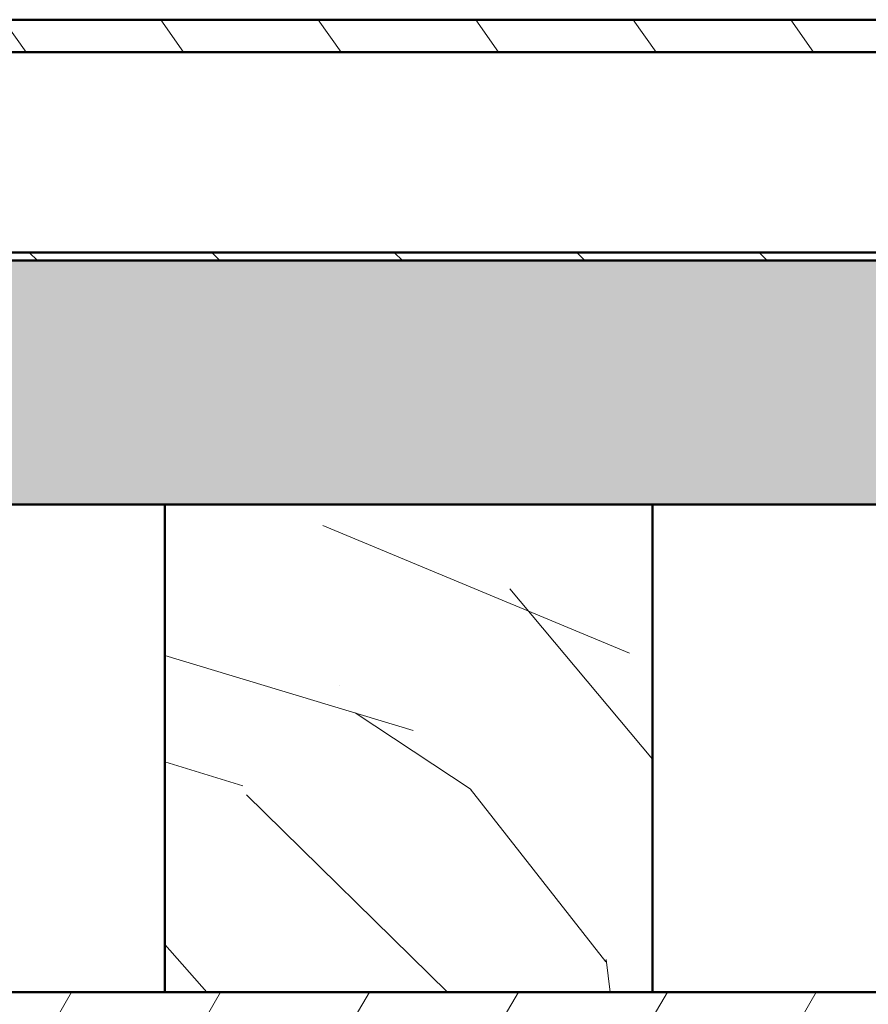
# Model space of a CAD drawing. Header units: millimetres. Extents: x 200 to 13555, y -185 to 8310.
# Tile 53 of 70: x 5731 to 5836, y 7555 to 7677. Entities that reach past the tile are written whole.
import ezdxf

# ---------------------------------------------------------------- set-up
doc = ezdxf.new("R2010")
doc.units = ezdxf.units.MM
doc.header["$LTSCALE"] = 10
doc.layers.add('Schraffur', color=7, linetype='Continuous', lineweight=18)
doc.layers.add('Sichtbare Kanten(DIN)', color=7, linetype='Continuous', lineweight=50)

msp = doc.modelspace()

# ---------------------------------------------------------------- hatches: boundary and pattern name
at = {"layer": 'Schraffur'}
h = msp.add_hatch(dxfattribs=at)
h.set_pattern_fill('ANSI31', color=256, scale=127, angle=80, style=0)
h.set_pattern_definition([(125, (0, 0), (-13.00403870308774, -9.105525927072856), [])])
h.paths.add_polyline_path([(7211.536124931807, 7672.572064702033), (7211.536124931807, 7676.572534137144), (5654.536124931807, 7676.572534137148), (5654.536124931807, 7672.572064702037)])
h = msp.add_hatch(dxfattribs=at)
h.set_pattern_fill('ANSI31', color=256, scale=127, angle=90.00021045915, style=0)
h.set_pattern_definition([(135.00021045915, (0, 0), (-11.22527891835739, -11.22536138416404), [])])
h.paths.add_polyline_path([(7399.536124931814, 7646.949454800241), (7399.536124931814, 7647.94945480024), (7368.827765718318, 7647.949454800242), (7368.060581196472, 7647.949454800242), (7299.711668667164, 7647.949454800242), (7298.944484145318, 7647.949454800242), (7298.477765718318, 7647.949454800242), (7297.710581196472, 7647.949454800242), (7249.361668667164, 7647.949454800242), (7248.594484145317, 7647.949454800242), (2439.477765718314, 7647.949454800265), (2438.710581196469, 7647.949454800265), (2390.36166866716, 7647.949454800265), (2389.594484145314, 7647.949454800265), (2389.127765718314, 7647.949454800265), (2388.360581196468, 7647.949454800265), (2320.011668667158, 7647.949454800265), (2319.244484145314, 7647.949454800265), (2288.536124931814, 7647.949454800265), (2288.536124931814, 7646.949454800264)])
h = msp.add_hatch(dxfattribs=at)
h.set_pattern_fill('WOOD', color=256, scale=191.1614185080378, angle=45, style=0, pattern_type=2)
h.set_pattern_definition([(40.23599999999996, (-22.97916100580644, 22.97916100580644), (-1622.059693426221, -1351.699251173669), [23.01889337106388, -2278.873502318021]), (56.3099, (-5.406861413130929, 37.84802989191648), (405.5151337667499, 675.8576173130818), [29.24215335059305, -945.4939340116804]), (90, (10.81372282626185, 62.17890625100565), (-135.1715771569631, 135.1715771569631), [21.62742940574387, -248.7162983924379]), (91.84759999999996, (10.81372282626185, 83.80635190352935), (-135.170609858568, 3919.968078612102), [41.92494882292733, -4150.573183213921]), (57.99460000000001, (9.462007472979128, 125.709527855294), (-946.2011785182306, -1486.886664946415), [25.50418297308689, -2524.898247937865]), (45, (22.97916100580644, 147.3369735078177), (0, 270.3430706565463), [47.79035462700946, -143.3710638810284]), (35.53800000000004, (56.77204483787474, 181.129857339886), (-811.0263895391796, -540.6908550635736), [23.25574236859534, -1139.534243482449]), (39.28899999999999, (-59.47547554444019, 59.47547554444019), (-1351.723298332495, -1081.362832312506), [19.2115313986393, -1901.937594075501]), (45, (-44.60660665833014, 71.64091372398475), (0, 270.3430706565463), [28.67421277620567, -162.4872057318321]), (73.3008, (-24.33087635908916, 91.91664402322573), (675.8568610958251, 2297.920119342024), [28.22460111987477, -2794.244686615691]), (97.12499999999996, (-16.22058423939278, 118.9509510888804), (135.1710666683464, -1216.54318955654), [43.5914940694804, -2135.980341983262]), (84.28939999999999, (-21.62744565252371, 162.2058423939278), (135.1716144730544, 1486.886354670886), [27.1691989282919, -2689.736739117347]), (51.3402, (-18.92401494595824, 189.2401494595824), (946.2003336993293, 1216.543801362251), [34.62086218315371, -1696.41995303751]), (33.11100000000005, (2.703430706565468, 216.2744565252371), (-2297.920461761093, -1486.870143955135), [37.11685682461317, -3674.562134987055]), (38.29, (-101.3786514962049, 101.3786514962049), (1351.718885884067, 1081.368881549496), [32.72148232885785, -3239.44051417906]), (48.36649999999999, (-75.69605978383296, 121.6543817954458), (2027.569932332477, 2297.915776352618), [32.55364260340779, -3222.809470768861]), (78.6901, (-54.06861413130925, 145.985258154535), (-135.1712576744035, -405.51453914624), [34.46219820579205, -654.7794719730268]), (92.48959999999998, (-47.31003736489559, 179.7781419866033), (-135.1736136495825, 2838.594138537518), [31.11878499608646, -3080.757420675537]), (59.9314, (-48.66175271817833, 210.8675951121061), (1081.375448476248, 1892.405787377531), [29.67628093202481, -2937.940724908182]), (45, (-33.79288383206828, 236.550186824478), (0, 270.3430706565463), [22.93937022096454, -168.2220482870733]), (32.005, (-17.57229959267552, 252.7707710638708), (1486.893270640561, 946.1907980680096), [25.50418297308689, -2524.898247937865]), (45, (41.90317595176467, 41.90317595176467), (0, 270.3430706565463), [0, -191.1614185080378]), (268.152, (40.55146059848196, 81.10292119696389), (135.1979763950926, 3919.967134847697), [41.92494882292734, -4150.573183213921]), (251.565, (-95.97179008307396, 174.3712805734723), (-0.0001205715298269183, -270.3429524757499), [17.09805075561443, -410.3509241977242]), (233.13, (-101.3786514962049, 158.1506963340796), (-675.8596143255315, -946.1997562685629), [27.03423896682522, -1324.681723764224]), (201.801, (-117.5992357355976, 136.5232506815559), (-946.2030110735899, -405.507500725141), [14.55847131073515, -1441.284454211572]), (71.5651, (40.55146059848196, 81.10292119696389), (-0.0003512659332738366, 270.3429524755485), [21.37242007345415, -406.0765548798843]), (51.7098, (47.31003736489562, 101.3786514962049), (-1081.373599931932, -1351.715111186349), [32.72148232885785, -3239.44051417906]), (34.87500000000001, (67.58576766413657, 127.0612432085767), (2703.435182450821, 1892.381533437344), [54.37185110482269, -5382.818803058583]), (34.69500000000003, (-8.110292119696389, 8.110292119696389), (946.2033295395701, 675.8557403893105), [21.37242007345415, -2115.870160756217]), (60.5241, (9.462007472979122, 20.27573029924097), (-1081.369993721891, -1892.3965065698), [35.71182039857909, -3535.473086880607]), (87.87890000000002, (27.03430706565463, 51.36518342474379), (-135.1714706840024, -3379.282917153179), [36.52138900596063, -3615.607953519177]), (79.6952, (28.38602241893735, 87.86149796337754), (405.5129397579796, 2297.917992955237), [30.2252965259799, -2992.307032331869]), (54.4623, (33.7928838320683, 117.5992357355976), (540.6866085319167, 811.0292205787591), [34.88370913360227, -1127.905894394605]), (38.41800000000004, (54.06861413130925, 145.985258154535), (-2568.261106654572, -2027.570539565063), [50.03172225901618, -4953.145282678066]), (36.86999999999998, (-41.90317595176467, 41.90317595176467), (-946.1997562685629, -675.859614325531), [27.03423896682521, -1324.681723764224]), (56.3099, (-20.27573029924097, 58.12376019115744), (405.5151337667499, 675.8576173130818), [29.24215335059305, -945.4939340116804]), (87.5104, (-4.055146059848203, 82.45463655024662), (-135.1736136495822, -2838.594138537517), [31.11878499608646, -3080.757420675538]), (90, (-2.703430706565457, 113.5440896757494), (-135.1715771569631, 135.1715771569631), [35.14464446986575, -235.1992744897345]), (62.35400000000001, (-2.703430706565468, 148.6886888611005), (-1216.541286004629, -2297.908856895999), [32.04457974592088, -3172.400204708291]), (41.63400000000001, (12.16543817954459, 177.0747112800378), (-2297.898082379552, -2027.589985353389), [32.55364260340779, -3222.80947076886]), (27.89700000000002, (36.49631453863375, 198.7021569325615), (1757.226428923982, 946.1880964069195), [26.00082033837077, -2574.084080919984]), (36.25400000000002, (-75.69605978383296, 75.69605978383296), (1081.370083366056, 811.0324426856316), [25.14327021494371, -2489.189294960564]), (59.9314, (-55.42032948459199, 90.56492866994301), (1081.375448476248, 1892.405787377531), [29.67628093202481, -2937.940724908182]), (77.0054, (-40.55146059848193, 116.2475203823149), (-270.3428645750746, -1081.37266193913), [36.06833644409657, -1767.344662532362]), (94.89909999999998, (-32.44116847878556, 151.392119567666), (270.3429570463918, -3244.109418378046), [47.48354055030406, -4700.869558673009]), (60.94540000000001, (-36.49631453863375, 198.7021569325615), (-405.5149165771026, -675.858180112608), [27.83348485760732, -1363.843051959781]), (38.99099999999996, (-22.97916100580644, 223.0330332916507), (1486.880968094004, 1216.539185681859), [36.52138900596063, -3615.607953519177]), (21.80099999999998, (5.406861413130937, 246.0121942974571), (946.2030110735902, 405.5075007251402), [14.55847131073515, -1441.284454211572]), (35.53800000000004, (-116.2475203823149, 116.2475203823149), (-811.0263895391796, -540.6908550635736), [23.25574236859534, -1139.534243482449]), (55.008, (-97.32350543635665, 129.7646739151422), (1216.544384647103, 1757.231934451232), [32.99962219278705, -3266.967758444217]), (82.4054, (-78.39949049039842, 156.7989809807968), (405.5134295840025, 3108.954545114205), [40.91026401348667, -4050.117857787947]), (74.0546, (62.17890625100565, 62.17890625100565), (405.5144967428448, 1486.886392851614), [19.68121500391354, -1948.450990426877]), (55.78429999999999, (67.58576766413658, 81.1029211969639), (-1757.234870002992, -2568.266608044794), [40.8657234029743, -4045.70202902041]), (37.87500000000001, (90.56492866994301, 114.8958050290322), (-1081.372101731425, -811.0294955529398), [46.23582997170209, -1494.956845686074])])
h.paths.add_polyline_path([(2288.536124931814, 7616.949454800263), (2613.336124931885, 7616.949454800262), (2673.336124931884, 7616.949454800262), (3240.536124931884, 7616.949454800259), (3300.536124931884, 7616.949454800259), (3867.736124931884, 7616.949454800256), (3927.736124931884, 7616.949454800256), (4494.936124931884, 7616.949454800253), (4554.936124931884, 7616.949454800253), (5122.136124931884, 7616.949454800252), (5182.136124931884, 7616.94945480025), (5749.336124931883, 7616.949454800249), (5809.336124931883, 7616.949454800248), (6376.536124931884, 7616.949454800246), (6436.536124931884, 7616.949454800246), (7003.736124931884, 7616.949454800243), (7063.736124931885, 7616.949454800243), (7399.536124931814, 7616.949454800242), (7399.536124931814, 7646.949454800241), (2288.536124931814, 7646.949454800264)])
h = msp.add_hatch(dxfattribs=at)
h.set_pattern_fill('WOOD', color=256, scale=191.1614185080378, angle=120.00017538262, style=0, pattern_type=2)
h.set_pattern_definition([(115.23617538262, (-28.14355985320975, -16.24880672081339), (885.8271419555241, -1916.63214760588), [23.01889337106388, -2278.87350231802]), (131.31007538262, (-37.95780225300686, 4.573047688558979), (-547.8750221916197, 566.6206867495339), [29.24215335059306, -945.4939340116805]), (165.00017538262, (-57.2614952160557, 26.5381640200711), (-165.5504033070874, -95.58124558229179), [21.62742940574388, -248.7162983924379]), (166.84777538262, (-78.1520206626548, 32.13569490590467), (-3821.385839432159, 883.985914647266), [41.92494882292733, -4150.573183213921]), (132.99477538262, (-118.9772593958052, 41.6752531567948), (1191.331320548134, -1298.79109532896), [25.50418297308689, -2524.898247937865]), (120.00017538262, (-136.3693280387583, 60.32936244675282), (-261.131568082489, 69.96913607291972), [47.79035462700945, -143.3710638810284]), (110.5381753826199, (-160.2646320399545, 101.7169504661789), (312.3610115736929, -923.3314701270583), [23.25574236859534, -1139.534243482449]), (114.28917538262, (-72.84215491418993, -42.05573504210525), (694.6694073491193, -1585.539613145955), [19.21153139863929, -1901.937594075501]), (120.00017538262, (-80.74477299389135, -24.54488767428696), (-261.131568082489, 69.96913607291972), [28.67421277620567, -162.4872057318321]), (148.30097538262, (-95.08195539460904, 0.2876651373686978), (-2044.699581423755, 1247.566829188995), [28.22460111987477, -2794.24468661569]), (172.12517538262, (-119.0960381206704, 15.11852578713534), (1210.075896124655, -184.2956183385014), [43.59149406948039, -2135.980341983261]), (159.28957538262, (-162.276471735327, 21.09095619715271), (-1401.238520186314, 515.395970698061), [27.16919892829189, -2689.736739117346]), (126.34037538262, (-187.6899371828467, 30.69918548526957), (-930.2001711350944, 1228.82119681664), [34.62086218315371, -1696.41995303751]), (108.1111753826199, (-208.205563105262, 58.58662453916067), (841.4686649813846, -2604.448455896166), [37.11685682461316, -3674.562134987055]), (113.2901753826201, (-124.1627640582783, -71.6859120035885), (-694.6763924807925, 1585.536916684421), [32.72148232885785, -3239.440514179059]), (123.36667538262, (-137.1005637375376, -41.63072783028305), (-1694.850296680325, 2553.221341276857), [32.55364260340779, -3222.809470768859]), (153.69027538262, (-155.004873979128, -14.44298013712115), (356.7127913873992, -235.519202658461), [34.46219820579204, -654.7794719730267]), (167.48977538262, (-185.8970915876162, 0.8314510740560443), (-2776.858743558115, 604.1060399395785), [31.11878499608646, -3080.757420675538]), (134.93157538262, (-216.277067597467, 7.57224388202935), (-1548.047759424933, 1534.31439386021), [29.6762809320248, -2937.940724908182]), (120.00017538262, (-237.2362640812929, 28.58154805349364), (-261.131568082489, 69.96913607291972), [22.93937022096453, -168.2220482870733]), (107.00517538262, (-248.706010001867, 48.44759030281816), (-529.1189778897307, 1681.119190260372), [25.50418297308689, -2524.898247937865]), (120.00017538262, (-29.63017696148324, 51.32060914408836), (-261.131568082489, 69.96913607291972), [0, -191.1614185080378]), (343.1521753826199, (-67.84410001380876, 60.16047603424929), (-3751.40918790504, 1145.141884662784), [41.92494882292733, -4150.573183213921]), (326.56517538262, (-193.2689047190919, -47.5716139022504), (261.1314227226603, -69.96922194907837), [17.09805075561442, -410.3509241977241]), (308.13017538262, (-179.000393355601, -56.99239342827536), (739.0361893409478, -897.722511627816), [27.03423896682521, -1324.681723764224]), (276.80117538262, (-162.308016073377, -78.25781839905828), (146.7979268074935, -1018.91454008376), [14.55847131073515, -1441.284454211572]), (146.56527538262, (-67.84410001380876, 60.16047603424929), (-261.1315448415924, 69.96876618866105), [21.37242007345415, -406.0765548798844]), (126.70997538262, (-85.67973921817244, 71.9364504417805), (1025.780721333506, -1394.373162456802), [32.72148232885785, -3239.44051417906]), (109.87517538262, (-105.2395529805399, 98.16838597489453), (-1128.209176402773, 3101.098790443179), [54.37185110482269, -5382.818803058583]), (109.69517538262, (-9.933021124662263, -5.734872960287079), (-407.934405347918, 1088.885321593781), [21.37242007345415, -2115.870160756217]), (135.5242753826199, (-17.13594784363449, 14.3872900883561), (1548.04020662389, -1534.306722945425), [35.71182039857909, -3535.473086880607]), (162.87907538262, (-42.61808432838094, 39.40729266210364), (3229.154769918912, -1005.178507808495), [36.52138900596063, -3615.607953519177]), (154.69537538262, (-77.52100033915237, 50.15878387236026), (-2114.666883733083, 986.4338890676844), [30.22529652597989, -2992.307032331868]), (129.46247538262, (-104.8460901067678, 63.07802020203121), (-643.4563194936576, 732.170997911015), [34.88370913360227, -1127.905894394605]), (113.41817538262, (-127.0172195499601, 90.00964709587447), (1293.777061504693, -3005.519642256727), [50.03172225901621, -4953.145282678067]), (111.8701753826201, (-51.32060914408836, -29.63017696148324), (407.9390721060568, -1088.882872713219), [27.03423896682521, -1324.681723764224]), (131.31007538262, (-61.39097234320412, -4.54150335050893), (-547.8750221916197, 566.6206867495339), [29.24215335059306, -945.4939340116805]), (162.51057538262, (-80.69466530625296, 17.42361298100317), (2706.888531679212, -865.2416230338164), [31.11878499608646, -3080.757420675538]), (165.00017538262, (-110.3749499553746, 26.77572146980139), (-165.5504033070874, -95.58124558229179), [35.14464446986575, -235.1992744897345]), (137.35417538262, (-144.3220538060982, 35.87170915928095), (1904.750874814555, -1769.825392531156), [32.04457974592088, -3172.400204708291]), (116.6341753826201, (-167.892565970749, 57.58070469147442), (1363.770145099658, -2744.373833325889), [32.55364260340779, -3222.809470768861]), (102.8971753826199, (-182.4858691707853, 86.68007670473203), (-459.1497976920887, 1942.240484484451), [26.00082033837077, -2574.084080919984]), (111.25417538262, (-92.70819716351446, -53.52548096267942), (-503.5218497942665, 1254.432392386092), [25.14327021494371, -2489.189294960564]), (134.93157538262, (-101.8227482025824, -30.09231087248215), (-1548.047759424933, 1534.31439386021), [29.6762809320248, -2937.940724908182]), (152.00557538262, (-122.7819446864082, -9.08300670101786), (974.5575559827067, -541.0080114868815), [36.06833644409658, -1767.344662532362]), (169.89927538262, (-154.6299744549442, 7.846928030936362), (3203.540747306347, -578.4962516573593), [47.48354055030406, -4700.86955867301]), (135.94557538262, (-201.3775359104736, 16.17455332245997), (547.8756220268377, -566.6206226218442), [27.83348485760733, -1363.843051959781]), (113.9911753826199, (-221.3809202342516, 35.52835397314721), (-790.2588658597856, 1751.077819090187), [36.52138900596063, -3615.607953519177]), (96.80117538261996, (-236.2303442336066, 68.89454518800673), (-146.7979268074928, 1018.91454008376), [14.55847131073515, -1441.284454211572]), (110.5381753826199, (-142.3733027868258, -82.1998457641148), (312.3610115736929, -923.3314701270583), [23.25574236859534, -1139.534243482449]), (130.00817538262, (-150.5320416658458, -60.42217919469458), (-1382.49584142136, 1629.892499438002), [32.99962219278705, -3266.967758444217]), (157.40557538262, (-171.7473589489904, -35.14605582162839), (-2898.068551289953, 1196.343670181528), [40.91026401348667, -4050.117857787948]), (149.05477538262, (-43.96735936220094, 76.15316195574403), (-1331.269469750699, 776.5273666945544), [19.68121500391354, -1948.450990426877]), (130.78447538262, (-60.8471864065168, 86.27363284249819), (2025.956424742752, -2362.068653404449), [40.8657234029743, -4045.70202902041]), (112.87517538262, (-87.54125585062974, 117.2159581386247), (503.5184806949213, -1254.433579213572), [46.23582997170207, -1494.956845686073])])
h.paths.add_polyline_path([(5809.336124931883, 7556.949454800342), (5809.336124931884, 7616.949454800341), (5749.336124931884, 7616.949454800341), (5749.336124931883, 7556.949454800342)])
h = msp.add_hatch(dxfattribs=at)
h.set_pattern_fill('ANSI31', color=256, scale=127, angle=14.999977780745, style=0)
h.set_pattern_definition([(59.99997778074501, (0, 0), (-13.74815020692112, 7.937505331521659), [])])
h.paths.add_polyline_path([(7974.536124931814, 7553.949454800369), (7974.536124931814, 7556.949454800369), (7690.936124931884, 7556.949454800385), (7630.936124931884, 7556.949454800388), (7063.736124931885, 7556.949454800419), (7003.736124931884, 7556.949454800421), (6436.536124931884, 7556.949454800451), (6376.536124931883, 7556.949454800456), (5809.336124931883, 7556.949454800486), (5749.336124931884, 7556.94945480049), (5182.136124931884, 7556.94945480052), (5122.136124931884, 7556.949454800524), (4554.936124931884, 7556.949454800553), (4494.936124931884, 7556.949454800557), (3927.736124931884, 7556.949454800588), (3867.736124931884, 7556.949454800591), (3300.536124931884, 7556.949454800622), (3240.536124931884, 7556.949454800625), (2673.336124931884, 7556.949454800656), (2613.336124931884, 7556.949454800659), (2046.136124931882, 7556.94945480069), (1986.136124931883, 7556.949454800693), (1702.536124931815, 7556.949454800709), (1702.536124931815, 7553.949454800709), (1976.136124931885, 7553.949454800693), (2056.136124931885, 7553.949454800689), (2603.336124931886, 7553.949454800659), (2683.336124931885, 7553.949454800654), (3230.536124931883, 7553.949454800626), (3310.536124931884, 7553.949454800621), (3857.736124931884, 7553.949454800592), (3937.736124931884, 7553.949454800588), (4484.936124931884, 7553.949454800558), (4564.936124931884, 7553.949454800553), (5112.136124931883, 7553.949454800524), (5192.136124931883, 7553.94945480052), (5739.336124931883, 7553.94945480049), (5819.336124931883, 7553.949454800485), (6366.536124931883, 7553.949454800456), (6446.536124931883, 7553.949454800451), (6993.736124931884, 7553.949454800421), (7073.736124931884, 7553.949454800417), (7620.936124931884, 7553.949454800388), (7700.936124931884, 7553.949454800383)])

# ---------------------------------------------------------------- linework, layer by layer
at = {"layer": 'Sichtbare Kanten(DIN)'}
for p, q in [((7211.536124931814, 7676.572534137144), (5654.536124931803, 7676.572534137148)), ((5654.536124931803, 7672.572064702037), (7211.536124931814, 7672.572064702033)), ((7211.536124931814, 7672.570532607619), (5654.536124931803, 7672.570532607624)), ((7399.536124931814, 7647.94945480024), (2288.536124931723, 7647.949454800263)), ((7399.536124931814, 7646.949454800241), (2288.536124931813, 7646.949454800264)), ((2288.536124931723, 7646.949454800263), (7399.536124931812, 7646.949454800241)), ((2288.536124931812, 7616.949454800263), (7399.536124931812, 7616.949454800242)), ((5809.336124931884, 7616.949454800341), (5749.336124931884, 7616.949454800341)), ((5749.336124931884, 7616.949454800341), (5749.336124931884, 7556.949454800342)), ((5809.336124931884, 7556.949454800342), (5809.336124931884, 7616.949454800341)), ((7974.536124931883, 7556.949454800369), (1702.536124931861, 7556.949454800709)), ((5749.336124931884, 7556.949454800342), (5809.336124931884, 7556.949454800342))]:
    msp.add_line(p, q, dxfattribs=at)

doc.saveas('drawing.dxf')
